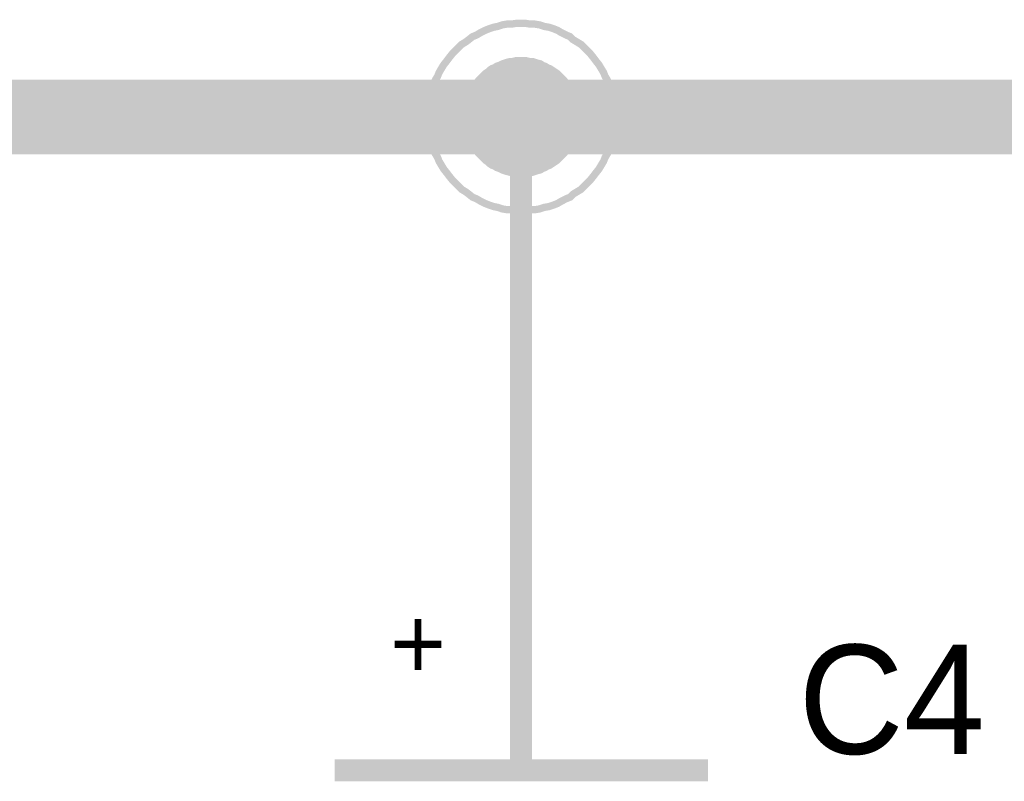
# Model space of a CAD drawing. Extents: x 0 to 22, y 0 to 17.
# Tile 24 of 58: x 8.232 to 8.759, y 12.244 to 12.652. Entities that reach past the tile are written whole.
import ezdxf

# ---------------------------------------------------------------- set-up
doc = ezdxf.new("R2010")
doc.units = 0
doc.layers.add('SHEET', color=255, linetype='CONTINUOUS')

msp = doc.modelspace()

# ---------------------------------------------------------------- linework, layer by layer
at = {"layer": 'SHEET'}
for points, const_width in [([(8.45053, 12.59975), (8.45053, 12.60225), (8.45094, 12.60476), (8.45094, 12.60726), (8.45136, 12.60977), (8.4522, 12.61227), (8.45261, 12.61477), (8.45345, 12.61686), (8.45428, 12.61937), (8.45554, 12.62145), (8.45637, 12.62354), (8.45762, 12.62563), (8.45887, 12.62771), (8.46054, 12.6298), (8.4618, 12.63147), (8.46346, 12.63356), (8.46513, 12.63523), (8.4668, 12.63689), (8.46847, 12.63856), (8.47056, 12.63982), (8.47223, 12.64107), (8.47432, 12.64274), (8.4764, 12.64357), (8.47849, 12.64482), (8.48099, 12.64608), (8.48308, 12.64691), (8.48558, 12.64775), (8.48767, 12.64816), (8.49017, 12.649), (8.49268, 12.64942), (8.49518, 12.64942), (8.49769, 12.64983), (8.50019, 12.64983)], 0.0039), ([(8.45053, 12.59975), (8.45053, 12.60225), (8.45094, 12.60476), (8.45094, 12.60726), (8.45136, 12.60977), (8.4522, 12.61227), (8.45261, 12.61477), (8.45345, 12.61686), (8.45428, 12.61937), (8.45554, 12.62145), (8.45637, 12.62354), (8.45762, 12.62563), (8.45887, 12.62771), (8.46054, 12.6298), (8.4618, 12.63147), (8.46346, 12.63356), (8.46513, 12.63523), (8.4668, 12.63689), (8.46847, 12.63856), (8.47056, 12.63982), (8.47223, 12.64107), (8.47432, 12.64274), (8.4764, 12.64357), (8.47849, 12.64482), (8.48099, 12.64608), (8.48308, 12.64691), (8.48558, 12.64775), (8.48767, 12.64816), (8.49017, 12.649), (8.49268, 12.64942), (8.49518, 12.64942), (8.49769, 12.64983), (8.50019, 12.64983)], 0.0039), ([(8.45053, 12.59975), (8.45053, 12.60225), (8.45094, 12.60476), (8.45094, 12.60726), (8.45136, 12.60977), (8.4522, 12.61227), (8.45261, 12.61477), (8.45345, 12.61686), (8.45428, 12.61937), (8.45554, 12.62145), (8.45637, 12.62354), (8.45762, 12.62563), (8.45887, 12.62771), (8.46054, 12.6298), (8.4618, 12.63147), (8.46346, 12.63356), (8.46513, 12.63523), (8.4668, 12.63689), (8.46847, 12.63856), (8.47056, 12.63982), (8.47223, 12.64107), (8.47432, 12.64274), (8.4764, 12.64357), (8.47849, 12.64482), (8.48099, 12.64608), (8.48308, 12.64691), (8.48558, 12.64775), (8.48767, 12.64816), (8.49017, 12.649), (8.49268, 12.64942), (8.49518, 12.64942), (8.49769, 12.64983), (8.50019, 12.64983)], 0.0039), ([(8.45053, 12.59975), (8.45053, 12.60225), (8.45094, 12.60476), (8.45094, 12.60726), (8.45136, 12.60977), (8.4522, 12.61227), (8.45261, 12.61477), (8.45345, 12.61686), (8.45428, 12.61937), (8.45554, 12.62145), (8.45637, 12.62354), (8.45762, 12.62563), (8.45887, 12.62771), (8.46054, 12.6298), (8.4618, 12.63147), (8.46346, 12.63356), (8.46513, 12.63523), (8.4668, 12.63689), (8.46847, 12.63856), (8.47056, 12.63982), (8.47223, 12.64107), (8.47432, 12.64274), (8.4764, 12.64357), (8.47849, 12.64482), (8.48099, 12.64608), (8.48308, 12.64691), (8.48558, 12.64775), (8.48767, 12.64816), (8.49017, 12.649), (8.49268, 12.64942), (8.49518, 12.64942), (8.49769, 12.64983), (8.50019, 12.64983)], 0.0039), ([(8.50019, 12.64983), (8.50019, 12.64983)], 0.0039), ([(8.50019, 12.64983), (8.50269, 12.64983), (8.5052, 12.64942), (8.5077, 12.64942), (8.51021, 12.649), (8.51271, 12.64816), (8.51521, 12.64775), (8.51772, 12.64691), (8.5198, 12.64608), (8.52189, 12.64482), (8.52439, 12.64357), (8.52648, 12.64274), (8.52815, 12.64107), (8.53024, 12.63982), (8.53232, 12.63856), (8.53399, 12.63689), (8.53566, 12.63523), (8.53733, 12.63356), (8.539, 12.63147), (8.54025, 12.6298), (8.54192, 12.62771), (8.54317, 12.62563), (8.54443, 12.62354), (8.54526, 12.62145), (8.54651, 12.61937), (8.54735, 12.61686), (8.54818, 12.61477), (8.5486, 12.61227), (8.54943, 12.60977), (8.54985, 12.60726), (8.54985, 12.60476), (8.55027, 12.60225), (8.55027, 12.59975)], 0.0039), ([(8.50019, 12.64983), (8.50019, 12.64983)], 0.0039), ([(8.50019, 12.64983), (8.50269, 12.64983), (8.5052, 12.64942), (8.5077, 12.64942), (8.51021, 12.649), (8.51271, 12.64816), (8.51521, 12.64775), (8.51772, 12.64691), (8.5198, 12.64608), (8.52189, 12.64482), (8.52439, 12.64357), (8.52648, 12.64274), (8.52815, 12.64107), (8.53024, 12.63982), (8.53232, 12.63856), (8.53399, 12.63689), (8.53566, 12.63523), (8.53733, 12.63356), (8.539, 12.63147), (8.54025, 12.6298), (8.54192, 12.62771), (8.54317, 12.62563), (8.54443, 12.62354), (8.54526, 12.62145), (8.54651, 12.61937), (8.54735, 12.61686), (8.54818, 12.61477), (8.5486, 12.61227), (8.54943, 12.60977), (8.54985, 12.60726), (8.54985, 12.60476), (8.55027, 12.60225), (8.55027, 12.59975)], 0.0039), ([(8.50019, 12.64983), (8.50019, 12.64983)], 0.0039), ([(8.50019, 12.64983), (8.50269, 12.64983), (8.5052, 12.64942), (8.5077, 12.64942), (8.51021, 12.649), (8.51271, 12.64816), (8.51521, 12.64775), (8.51772, 12.64691), (8.5198, 12.64608), (8.52189, 12.64482), (8.52439, 12.64357), (8.52648, 12.64274), (8.52815, 12.64107), (8.53024, 12.63982), (8.53232, 12.63856), (8.53399, 12.63689), (8.53566, 12.63523), (8.53733, 12.63356), (8.539, 12.63147), (8.54025, 12.6298), (8.54192, 12.62771), (8.54317, 12.62563), (8.54443, 12.62354), (8.54526, 12.62145), (8.54651, 12.61937), (8.54735, 12.61686), (8.54818, 12.61477), (8.5486, 12.61227), (8.54943, 12.60977), (8.54985, 12.60726), (8.54985, 12.60476), (8.55027, 12.60225), (8.55027, 12.59975)], 0.0039), ([(8.50019, 12.64983), (8.50019, 12.64983)], 0.0039), ([(8.50019, 12.64983), (8.50269, 12.64983), (8.5052, 12.64942), (8.5077, 12.64942), (8.51021, 12.649), (8.51271, 12.64816), (8.51521, 12.64775), (8.51772, 12.64691), (8.5198, 12.64608), (8.52189, 12.64482), (8.52439, 12.64357), (8.52648, 12.64274), (8.52815, 12.64107), (8.53024, 12.63982), (8.53232, 12.63856), (8.53399, 12.63689), (8.53566, 12.63523), (8.53733, 12.63356), (8.539, 12.63147), (8.54025, 12.6298), (8.54192, 12.62771), (8.54317, 12.62563), (8.54443, 12.62354), (8.54526, 12.62145), (8.54651, 12.61937), (8.54735, 12.61686), (8.54818, 12.61477), (8.5486, 12.61227), (8.54943, 12.60977), (8.54985, 12.60726), (8.54985, 12.60476), (8.55027, 12.60225), (8.55027, 12.59975)], 0.0039), ([(8.47056, 12.59975), (8.47056, 12.60142), (8.47056, 12.60267), (8.47098, 12.60434), (8.47098, 12.60601), (8.47139, 12.60726), (8.47181, 12.60851), (8.47223, 12.61018), (8.47306, 12.61144), (8.47348, 12.61269), (8.47432, 12.61394), (8.47473, 12.61519), (8.47557, 12.61644), (8.4764, 12.6177), (8.47724, 12.61895), (8.47849, 12.6202), (8.47932, 12.62104), (8.48016, 12.62187), (8.48141, 12.62312), (8.48266, 12.62396), (8.4835, 12.62479), (8.48475, 12.62563), (8.486, 12.62604), (8.48725, 12.62688), (8.4885, 12.6273), (8.49017, 12.62813), (8.49143, 12.62855), (8.49268, 12.62896), (8.49435, 12.62938), (8.4956, 12.62938), (8.49727, 12.6298), (8.49852, 12.6298), (8.50019, 12.6298)], 0.0039), ([(8.47056, 12.59975), (8.47056, 12.60142), (8.47056, 12.60267), (8.47098, 12.60434), (8.47098, 12.60601), (8.47139, 12.60726), (8.47181, 12.60851), (8.47223, 12.61018), (8.47306, 12.61144), (8.47348, 12.61269), (8.47432, 12.61394), (8.47473, 12.61519), (8.47557, 12.61644), (8.4764, 12.6177), (8.47724, 12.61895), (8.47849, 12.6202), (8.47932, 12.62104), (8.48016, 12.62187), (8.48141, 12.62312), (8.48266, 12.62396), (8.4835, 12.62479), (8.48475, 12.62563), (8.486, 12.62604), (8.48725, 12.62688), (8.4885, 12.6273), (8.49017, 12.62813), (8.49143, 12.62855), (8.49268, 12.62896), (8.49435, 12.62938), (8.4956, 12.62938), (8.49727, 12.6298), (8.49852, 12.6298), (8.50019, 12.6298)], 0.0039), ([(8.47056, 12.59975), (8.47056, 12.60142), (8.47056, 12.60267), (8.47098, 12.60434), (8.47098, 12.60601), (8.47139, 12.60726), (8.47181, 12.60851), (8.47223, 12.61018), (8.47306, 12.61144), (8.47348, 12.61269), (8.47432, 12.61394), (8.47473, 12.61519), (8.47557, 12.61644), (8.4764, 12.6177), (8.47724, 12.61895), (8.47849, 12.6202), (8.47932, 12.62104), (8.48016, 12.62187), (8.48141, 12.62312), (8.48266, 12.62396), (8.4835, 12.62479), (8.48475, 12.62563), (8.486, 12.62604), (8.48725, 12.62688), (8.4885, 12.6273), (8.49017, 12.62813), (8.49143, 12.62855), (8.49268, 12.62896), (8.49435, 12.62938), (8.4956, 12.62938), (8.49727, 12.6298), (8.49852, 12.6298), (8.50019, 12.6298)], 0.0039), ([(8.47056, 12.59975), (8.47056, 12.60142), (8.47056, 12.60267), (8.47098, 12.60434), (8.47098, 12.60601), (8.47139, 12.60726), (8.47181, 12.60851), (8.47223, 12.61018), (8.47306, 12.61144), (8.47348, 12.61269), (8.47432, 12.61394), (8.47473, 12.61519), (8.47557, 12.61644), (8.4764, 12.6177), (8.47724, 12.61895), (8.47849, 12.6202), (8.47932, 12.62104), (8.48016, 12.62187), (8.48141, 12.62312), (8.48266, 12.62396), (8.4835, 12.62479), (8.48475, 12.62563), (8.486, 12.62604), (8.48725, 12.62688), (8.4885, 12.6273), (8.49017, 12.62813), (8.49143, 12.62855), (8.49268, 12.62896), (8.49435, 12.62938), (8.4956, 12.62938), (8.49727, 12.6298), (8.49852, 12.6298), (8.50019, 12.6298)], 0.0039), ([(8.50019, 12.6298), (8.50019, 12.6298)], 0.0039), ([(8.50019, 12.6298), (8.50186, 12.6298), (8.50311, 12.6298), (8.50478, 12.62938), (8.50645, 12.62938), (8.5077, 12.62896), (8.50895, 12.62855), (8.51062, 12.62813), (8.51187, 12.6273), (8.51313, 12.62688), (8.51438, 12.62604), (8.51563, 12.62563), (8.51688, 12.62479), (8.51813, 12.62396), (8.51939, 12.62312), (8.52064, 12.62187), (8.52147, 12.62104), (8.52231, 12.6202), (8.52356, 12.61895), (8.52439, 12.6177), (8.52523, 12.61644), (8.52606, 12.61519), (8.52648, 12.61394), (8.52732, 12.61269), (8.52773, 12.61144), (8.52857, 12.61018), (8.52899, 12.60851), (8.5294, 12.60726), (8.52982, 12.60601), (8.52982, 12.60434), (8.53024, 12.60267), (8.53024, 12.60142), (8.53024, 12.59975)], 0.0039), ([(8.50019, 12.6298), (8.50019, 12.6298)], 0.0039), ([(8.50019, 12.6298), (8.50186, 12.6298), (8.50311, 12.6298), (8.50478, 12.62938), (8.50645, 12.62938), (8.5077, 12.62896), (8.50895, 12.62855), (8.51062, 12.62813), (8.51187, 12.6273), (8.51313, 12.62688), (8.51438, 12.62604), (8.51563, 12.62563), (8.51688, 12.62479), (8.51813, 12.62396), (8.51939, 12.62312), (8.52064, 12.62187), (8.52147, 12.62104), (8.52231, 12.6202), (8.52356, 12.61895), (8.52439, 12.6177), (8.52523, 12.61644), (8.52606, 12.61519), (8.52648, 12.61394), (8.52732, 12.61269), (8.52773, 12.61144), (8.52857, 12.61018), (8.52899, 12.60851), (8.5294, 12.60726), (8.52982, 12.60601), (8.52982, 12.60434), (8.53024, 12.60267), (8.53024, 12.60142), (8.53024, 12.59975)], 0.0039), ([(8.50019, 12.6298), (8.50019, 12.6298)], 0.0039), ([(8.50019, 12.6298), (8.50186, 12.6298), (8.50311, 12.6298), (8.50478, 12.62938), (8.50645, 12.62938), (8.5077, 12.62896), (8.50895, 12.62855), (8.51062, 12.62813), (8.51187, 12.6273), (8.51313, 12.62688), (8.51438, 12.62604), (8.51563, 12.62563), (8.51688, 12.62479), (8.51813, 12.62396), (8.51939, 12.62312), (8.52064, 12.62187), (8.52147, 12.62104), (8.52231, 12.6202), (8.52356, 12.61895), (8.52439, 12.6177), (8.52523, 12.61644), (8.52606, 12.61519), (8.52648, 12.61394), (8.52732, 12.61269), (8.52773, 12.61144), (8.52857, 12.61018), (8.52899, 12.60851), (8.5294, 12.60726), (8.52982, 12.60601), (8.52982, 12.60434), (8.53024, 12.60267), (8.53024, 12.60142), (8.53024, 12.59975)], 0.0039), ([(8.50019, 12.6298), (8.50019, 12.6298)], 0.0039), ([(8.50019, 12.6298), (8.50186, 12.6298), (8.50311, 12.6298), (8.50478, 12.62938), (8.50645, 12.62938), (8.5077, 12.62896), (8.50895, 12.62855), (8.51062, 12.62813), (8.51187, 12.6273), (8.51313, 12.62688), (8.51438, 12.62604), (8.51563, 12.62563), (8.51688, 12.62479), (8.51813, 12.62396), (8.51939, 12.62312), (8.52064, 12.62187), (8.52147, 12.62104), (8.52231, 12.6202), (8.52356, 12.61895), (8.52439, 12.6177), (8.52523, 12.61644), (8.52606, 12.61519), (8.52648, 12.61394), (8.52732, 12.61269), (8.52773, 12.61144), (8.52857, 12.61018), (8.52899, 12.60851), (8.5294, 12.60726), (8.52982, 12.60601), (8.52982, 12.60434), (8.53024, 12.60267), (8.53024, 12.60142), (8.53024, 12.59975)], 0.0039), ([(7.60042, 12.59975), (8.50019, 12.59975), (9.40037, 12.59975), (10.30014, 12.59975), (12.60005, 12.59975)], 0.04), ([(8.50019, 12.54967), (8.49769, 12.54967), (8.49518, 12.55008), (8.49268, 12.55008), (8.49017, 12.5505), (8.48767, 12.55134), (8.48558, 12.55175), (8.48308, 12.55259), (8.48099, 12.55342), (8.47849, 12.55467), (8.4764, 12.55593), (8.47432, 12.55676), (8.47223, 12.55843), (8.47056, 12.55968), (8.46847, 12.56093), (8.4668, 12.5626), (8.46513, 12.56427), (8.46346, 12.56594), (8.4618, 12.56803), (8.46054, 12.5697), (8.45887, 12.57179), (8.45762, 12.57387), (8.45637, 12.57596), (8.45554, 12.57805), (8.45428, 12.58013), (8.45345, 12.58264), (8.45261, 12.58472), (8.4522, 12.58723), (8.45136, 12.58973), (8.45094, 12.59224), (8.45094, 12.59474), (8.45053, 12.59725), (8.45053, 12.59975)], 0.0039), ([(8.45053, 12.59975), (8.45053, 12.59975)], 0.0039), ([(8.50019, 12.54967), (8.49769, 12.54967), (8.49518, 12.55008), (8.49268, 12.55008), (8.49017, 12.5505), (8.48767, 12.55134), (8.48558, 12.55175), (8.48308, 12.55259), (8.48099, 12.55342), (8.47849, 12.55467), (8.4764, 12.55593), (8.47432, 12.55676), (8.47223, 12.55843), (8.47056, 12.55968), (8.46847, 12.56093), (8.4668, 12.5626), (8.46513, 12.56427), (8.46346, 12.56594), (8.4618, 12.56803), (8.46054, 12.5697), (8.45887, 12.57179), (8.45762, 12.57387), (8.45637, 12.57596), (8.45554, 12.57805), (8.45428, 12.58013), (8.45345, 12.58264), (8.45261, 12.58472), (8.4522, 12.58723), (8.45136, 12.58973), (8.45094, 12.59224), (8.45094, 12.59474), (8.45053, 12.59725), (8.45053, 12.59975)], 0.0039), ([(8.45053, 12.59975), (8.45053, 12.59975)], 0.0039), ([(8.50019, 12.54967), (8.49769, 12.54967), (8.49518, 12.55008), (8.49268, 12.55008), (8.49017, 12.5505), (8.48767, 12.55134), (8.48558, 12.55175), (8.48308, 12.55259), (8.48099, 12.55342), (8.47849, 12.55467), (8.4764, 12.55593), (8.47432, 12.55676), (8.47223, 12.55843), (8.47056, 12.55968), (8.46847, 12.56093), (8.4668, 12.5626), (8.46513, 12.56427), (8.46346, 12.56594), (8.4618, 12.56803), (8.46054, 12.5697), (8.45887, 12.57179), (8.45762, 12.57387), (8.45637, 12.57596), (8.45554, 12.57805), (8.45428, 12.58013), (8.45345, 12.58264), (8.45261, 12.58472), (8.4522, 12.58723), (8.45136, 12.58973), (8.45094, 12.59224), (8.45094, 12.59474), (8.45053, 12.59725), (8.45053, 12.59975)], 0.0039), ([(8.45053, 12.59975), (8.45053, 12.59975)], 0.0039), ([(8.50019, 12.54967), (8.49769, 12.54967), (8.49518, 12.55008), (8.49268, 12.55008), (8.49017, 12.5505), (8.48767, 12.55134), (8.48558, 12.55175), (8.48308, 12.55259), (8.48099, 12.55342), (8.47849, 12.55467), (8.4764, 12.55593), (8.47432, 12.55676), (8.47223, 12.55843), (8.47056, 12.55968), (8.46847, 12.56093), (8.4668, 12.5626), (8.46513, 12.56427), (8.46346, 12.56594), (8.4618, 12.56803), (8.46054, 12.5697), (8.45887, 12.57179), (8.45762, 12.57387), (8.45637, 12.57596), (8.45554, 12.57805), (8.45428, 12.58013), (8.45345, 12.58264), (8.45261, 12.58472), (8.4522, 12.58723), (8.45136, 12.58973), (8.45094, 12.59224), (8.45094, 12.59474), (8.45053, 12.59725), (8.45053, 12.59975)], 0.0039), ([(8.45053, 12.59975), (8.45053, 12.59975)], 0.0039), ([(8.50019, 12.5697), (8.49852, 12.5697), (8.49727, 12.5697), (8.4956, 12.57012), (8.49435, 12.57012), (8.49268, 12.57053), (8.49143, 12.57095), (8.49017, 12.57137), (8.4885, 12.5722), (8.48725, 12.57262), (8.486, 12.57346), (8.48475, 12.57387), (8.4835, 12.57471), (8.48266, 12.57554), (8.48141, 12.57638), (8.48016, 12.57763), (8.47932, 12.57846), (8.47849, 12.5793), (8.47724, 12.58055), (8.4764, 12.5818), (8.47557, 12.58306), (8.47473, 12.58431), (8.47432, 12.58556), (8.47348, 12.58681), (8.47306, 12.58806), (8.47223, 12.58932), (8.47181, 12.59098), (8.47139, 12.59224), (8.47098, 12.59349), (8.47098, 12.59516), (8.47056, 12.59683), (8.47056, 12.59808), (8.47056, 12.59975)], 0.0039), ([(8.47056, 12.59975), (8.47056, 12.59975)], 0.0039), ([(8.50019, 12.5697), (8.49852, 12.5697), (8.49727, 12.5697), (8.4956, 12.57012), (8.49435, 12.57012), (8.49268, 12.57053), (8.49143, 12.57095), (8.49017, 12.57137), (8.4885, 12.5722), (8.48725, 12.57262), (8.486, 12.57346), (8.48475, 12.57387), (8.4835, 12.57471), (8.48266, 12.57554), (8.48141, 12.57638), (8.48016, 12.57763), (8.47932, 12.57846), (8.47849, 12.5793), (8.47724, 12.58055), (8.4764, 12.5818), (8.47557, 12.58306), (8.47473, 12.58431), (8.47432, 12.58556), (8.47348, 12.58681), (8.47306, 12.58806), (8.47223, 12.58932), (8.47181, 12.59098), (8.47139, 12.59224), (8.47098, 12.59349), (8.47098, 12.59516), (8.47056, 12.59683), (8.47056, 12.59808), (8.47056, 12.59975)], 0.0039), ([(8.47056, 12.59975), (8.47056, 12.59975)], 0.0039), ([(8.50019, 12.5697), (8.49852, 12.5697), (8.49727, 12.5697), (8.4956, 12.57012), (8.49435, 12.57012), (8.49268, 12.57053), (8.49143, 12.57095), (8.49017, 12.57137), (8.4885, 12.5722), (8.48725, 12.57262), (8.486, 12.57346), (8.48475, 12.57387), (8.4835, 12.57471), (8.48266, 12.57554), (8.48141, 12.57638), (8.48016, 12.57763), (8.47932, 12.57846), (8.47849, 12.5793), (8.47724, 12.58055), (8.4764, 12.5818), (8.47557, 12.58306), (8.47473, 12.58431), (8.47432, 12.58556), (8.47348, 12.58681), (8.47306, 12.58806), (8.47223, 12.58932), (8.47181, 12.59098), (8.47139, 12.59224), (8.47098, 12.59349), (8.47098, 12.59516), (8.47056, 12.59683), (8.47056, 12.59808), (8.47056, 12.59975)], 0.0039), ([(8.47056, 12.59975), (8.47056, 12.59975)], 0.0039), ([(8.50019, 12.5697), (8.49852, 12.5697), (8.49727, 12.5697), (8.4956, 12.57012), (8.49435, 12.57012), (8.49268, 12.57053), (8.49143, 12.57095), (8.49017, 12.57137), (8.4885, 12.5722), (8.48725, 12.57262), (8.486, 12.57346), (8.48475, 12.57387), (8.4835, 12.57471), (8.48266, 12.57554), (8.48141, 12.57638), (8.48016, 12.57763), (8.47932, 12.57846), (8.47849, 12.5793), (8.47724, 12.58055), (8.4764, 12.5818), (8.47557, 12.58306), (8.47473, 12.58431), (8.47432, 12.58556), (8.47348, 12.58681), (8.47306, 12.58806), (8.47223, 12.58932), (8.47181, 12.59098), (8.47139, 12.59224), (8.47098, 12.59349), (8.47098, 12.59516), (8.47056, 12.59683), (8.47056, 12.59808), (8.47056, 12.59975)], 0.0039), ([(8.47056, 12.59975), (8.47056, 12.59975)], 0.0039), ([(8.50019, 12.5), (8.50019, 12.59975)], 0.0118), ([(8.55027, 12.59975), (8.55027, 12.59725), (8.54985, 12.59474), (8.54985, 12.59224), (8.54943, 12.58973), (8.5486, 12.58723), (8.54818, 12.58472), (8.54735, 12.58264), (8.54651, 12.58013), (8.54526, 12.57805), (8.54443, 12.57596), (8.54317, 12.57387), (8.54192, 12.57179), (8.54025, 12.5697), (8.539, 12.56803), (8.53733, 12.56594), (8.53566, 12.56427), (8.53399, 12.5626), (8.53232, 12.56093), (8.53024, 12.55968), (8.52815, 12.55843), (8.52648, 12.55676), (8.52439, 12.55593), (8.52189, 12.55467), (8.5198, 12.55342), (8.51772, 12.55259), (8.51521, 12.55175), (8.51271, 12.55134), (8.51021, 12.5505), (8.5077, 12.55008), (8.5052, 12.55008), (8.50269, 12.54967), (8.50019, 12.54967)], 0.0039), ([(8.55027, 12.59975), (8.55027, 12.59725), (8.54985, 12.59474), (8.54985, 12.59224), (8.54943, 12.58973), (8.5486, 12.58723), (8.54818, 12.58472), (8.54735, 12.58264), (8.54651, 12.58013), (8.54526, 12.57805), (8.54443, 12.57596), (8.54317, 12.57387), (8.54192, 12.57179), (8.54025, 12.5697), (8.539, 12.56803), (8.53733, 12.56594), (8.53566, 12.56427), (8.53399, 12.5626), (8.53232, 12.56093), (8.53024, 12.55968), (8.52815, 12.55843), (8.52648, 12.55676), (8.52439, 12.55593), (8.52189, 12.55467), (8.5198, 12.55342), (8.51772, 12.55259), (8.51521, 12.55175), (8.51271, 12.55134), (8.51021, 12.5505), (8.5077, 12.55008), (8.5052, 12.55008), (8.50269, 12.54967), (8.50019, 12.54967)], 0.0039), ([(8.55027, 12.59975), (8.55027, 12.59725), (8.54985, 12.59474), (8.54985, 12.59224), (8.54943, 12.58973), (8.5486, 12.58723), (8.54818, 12.58472), (8.54735, 12.58264), (8.54651, 12.58013), (8.54526, 12.57805), (8.54443, 12.57596), (8.54317, 12.57387), (8.54192, 12.57179), (8.54025, 12.5697), (8.539, 12.56803), (8.53733, 12.56594), (8.53566, 12.56427), (8.53399, 12.5626), (8.53232, 12.56093), (8.53024, 12.55968), (8.52815, 12.55843), (8.52648, 12.55676), (8.52439, 12.55593), (8.52189, 12.55467), (8.5198, 12.55342), (8.51772, 12.55259), (8.51521, 12.55175), (8.51271, 12.55134), (8.51021, 12.5505), (8.5077, 12.55008), (8.5052, 12.55008), (8.50269, 12.54967), (8.50019, 12.54967)], 0.0039), ([(8.55027, 12.59975), (8.55027, 12.59725), (8.54985, 12.59474), (8.54985, 12.59224), (8.54943, 12.58973), (8.5486, 12.58723), (8.54818, 12.58472), (8.54735, 12.58264), (8.54651, 12.58013), (8.54526, 12.57805), (8.54443, 12.57596), (8.54317, 12.57387), (8.54192, 12.57179), (8.54025, 12.5697), (8.539, 12.56803), (8.53733, 12.56594), (8.53566, 12.56427), (8.53399, 12.5626), (8.53232, 12.56093), (8.53024, 12.55968), (8.52815, 12.55843), (8.52648, 12.55676), (8.52439, 12.55593), (8.52189, 12.55467), (8.5198, 12.55342), (8.51772, 12.55259), (8.51521, 12.55175), (8.51271, 12.55134), (8.51021, 12.5505), (8.5077, 12.55008), (8.5052, 12.55008), (8.50269, 12.54967), (8.50019, 12.54967)], 0.0039), ([(8.53024, 12.59975), (8.53024, 12.59808), (8.53024, 12.59683), (8.52982, 12.59516), (8.52982, 12.59349), (8.5294, 12.59224), (8.52899, 12.59098), (8.52857, 12.58932), (8.52773, 12.58806), (8.52732, 12.58681), (8.52648, 12.58556), (8.52606, 12.58431), (8.52523, 12.58306), (8.52439, 12.5818), (8.52356, 12.58055), (8.52231, 12.5793), (8.52147, 12.57846), (8.52064, 12.57763), (8.51939, 12.57638), (8.51813, 12.57554), (8.51688, 12.57471), (8.51563, 12.57387), (8.51438, 12.57346), (8.51313, 12.57262), (8.51187, 12.5722), (8.51062, 12.57137), (8.50895, 12.57095), (8.5077, 12.57053), (8.50645, 12.57012), (8.50478, 12.57012), (8.50311, 12.5697), (8.50186, 12.5697), (8.50019, 12.5697)], 0.0039), ([(8.53024, 12.59975), (8.53024, 12.59808), (8.53024, 12.59683), (8.52982, 12.59516), (8.52982, 12.59349), (8.5294, 12.59224), (8.52899, 12.59098), (8.52857, 12.58932), (8.52773, 12.58806), (8.52732, 12.58681), (8.52648, 12.58556), (8.52606, 12.58431), (8.52523, 12.58306), (8.52439, 12.5818), (8.52356, 12.58055), (8.52231, 12.5793), (8.52147, 12.57846), (8.52064, 12.57763), (8.51939, 12.57638), (8.51813, 12.57554), (8.51688, 12.57471), (8.51563, 12.57387), (8.51438, 12.57346), (8.51313, 12.57262), (8.51187, 12.5722), (8.51062, 12.57137), (8.50895, 12.57095), (8.5077, 12.57053), (8.50645, 12.57012), (8.50478, 12.57012), (8.50311, 12.5697), (8.50186, 12.5697), (8.50019, 12.5697)], 0.0039), ([(8.53024, 12.59975), (8.53024, 12.59808), (8.53024, 12.59683), (8.52982, 12.59516), (8.52982, 12.59349), (8.5294, 12.59224), (8.52899, 12.59098), (8.52857, 12.58932), (8.52773, 12.58806), (8.52732, 12.58681), (8.52648, 12.58556), (8.52606, 12.58431), (8.52523, 12.58306), (8.52439, 12.5818), (8.52356, 12.58055), (8.52231, 12.5793), (8.52147, 12.57846), (8.52064, 12.57763), (8.51939, 12.57638), (8.51813, 12.57554), (8.51688, 12.57471), (8.51563, 12.57387), (8.51438, 12.57346), (8.51313, 12.57262), (8.51187, 12.5722), (8.51062, 12.57137), (8.50895, 12.57095), (8.5077, 12.57053), (8.50645, 12.57012), (8.50478, 12.57012), (8.50311, 12.5697), (8.50186, 12.5697), (8.50019, 12.5697)], 0.0039), ([(8.53024, 12.59975), (8.53024, 12.59808), (8.53024, 12.59683), (8.52982, 12.59516), (8.52982, 12.59349), (8.5294, 12.59224), (8.52899, 12.59098), (8.52857, 12.58932), (8.52773, 12.58806), (8.52732, 12.58681), (8.52648, 12.58556), (8.52606, 12.58431), (8.52523, 12.58306), (8.52439, 12.5818), (8.52356, 12.58055), (8.52231, 12.5793), (8.52147, 12.57846), (8.52064, 12.57763), (8.51939, 12.57638), (8.51813, 12.57554), (8.51688, 12.57471), (8.51563, 12.57387), (8.51438, 12.57346), (8.51313, 12.57262), (8.51187, 12.5722), (8.51062, 12.57137), (8.50895, 12.57095), (8.5077, 12.57053), (8.50645, 12.57012), (8.50478, 12.57012), (8.50311, 12.5697), (8.50186, 12.5697), (8.50019, 12.5697)], 0.0039), ([(8.53024, 12.59975), (8.53024, 12.59975), (8.53024, 12.59975), (8.53024, 12.59975), (8.53024, 12.59975), (8.53024, 12.59975), (8.53024, 12.59975), (8.53024, 12.59975), (8.53024, 12.59975), (8.53024, 12.59975), (8.53024, 12.59975), (8.53024, 12.59975), (8.53024, 12.59975), (8.53024, 12.59975), (8.53024, 12.59975), (8.53024, 12.59975), (8.53024, 12.59975), (8.53024, 12.59975), (8.53024, 12.59975), (8.53024, 12.59975), (8.53024, 12.59975), (8.53024, 12.59975), (8.53024, 12.59975), (8.53024, 12.59975), (8.53024, 12.59975), (8.53024, 12.59975), (8.53024, 12.59975), (8.53024, 12.59975), (8.53024, 12.59975), (8.53024, 12.59975), (8.53024, 12.59975), (8.53024, 12.59975), (8.53024, 12.59975)], 0.0039), ([(8.53024, 12.59975), (8.53024, 12.59975)], 0.0039), ([(8.53024, 12.59975), (8.53024, 12.59975), (8.53024, 12.59975), (8.53024, 12.59975), (8.53024, 12.59975), (8.53024, 12.59975), (8.53024, 12.59975), (8.53024, 12.59975), (8.53024, 12.59975), (8.53024, 12.59975), (8.53024, 12.59975), (8.53024, 12.59975), (8.53024, 12.59975), (8.53024, 12.59975), (8.53024, 12.59975), (8.53024, 12.59975), (8.53024, 12.59975), (8.53024, 12.59975), (8.53024, 12.59975), (8.53024, 12.59975), (8.53024, 12.59975), (8.53024, 12.59975), (8.53024, 12.59975), (8.53024, 12.59975), (8.53024, 12.59975), (8.53024, 12.59975), (8.53024, 12.59975), (8.53024, 12.59975), (8.53024, 12.59975), (8.53024, 12.59975), (8.53024, 12.59975), (8.53024, 12.59975), (8.53024, 12.59975)], 0.0039), ([(8.53024, 12.59975), (8.53024, 12.59975)], 0.0039), ([(8.53024, 12.59975), (8.53024, 12.59975), (8.53024, 12.59975), (8.53024, 12.59975), (8.53024, 12.59975), (8.53024, 12.59975), (8.53024, 12.59975), (8.53024, 12.59975), (8.53024, 12.59975), (8.53024, 12.59975), (8.53024, 12.59975), (8.53024, 12.59975), (8.53024, 12.59975), (8.53024, 12.59975), (8.53024, 12.59975), (8.53024, 12.59975), (8.53024, 12.59975), (8.53024, 12.59975), (8.53024, 12.59975), (8.53024, 12.59975), (8.53024, 12.59975), (8.53024, 12.59975), (8.53024, 12.59975), (8.53024, 12.59975), (8.53024, 12.59975), (8.53024, 12.59975), (8.53024, 12.59975), (8.53024, 12.59975), (8.53024, 12.59975), (8.53024, 12.59975), (8.53024, 12.59975), (8.53024, 12.59975), (8.53024, 12.59975)], 0.0039), ([(8.53024, 12.59975), (8.53024, 12.59975)], 0.0039), ([(8.53024, 12.59975), (8.53024, 12.59975), (8.53024, 12.59975), (8.53024, 12.59975), (8.53024, 12.59975), (8.53024, 12.59975), (8.53024, 12.59975), (8.53024, 12.59975), (8.53024, 12.59975), (8.53024, 12.59975), (8.53024, 12.59975), (8.53024, 12.59975), (8.53024, 12.59975), (8.53024, 12.59975), (8.53024, 12.59975), (8.53024, 12.59975), (8.53024, 12.59975), (8.53024, 12.59975), (8.53024, 12.59975), (8.53024, 12.59975), (8.53024, 12.59975), (8.53024, 12.59975), (8.53024, 12.59975), (8.53024, 12.59975), (8.53024, 12.59975), (8.53024, 12.59975), (8.53024, 12.59975), (8.53024, 12.59975), (8.53024, 12.59975), (8.53024, 12.59975), (8.53024, 12.59975), (8.53024, 12.59975), (8.53024, 12.59975)], 0.0039), ([(8.53024, 12.59975), (8.53024, 12.59975)], 0.0039), ([(8.55027, 12.59975), (8.55027, 12.59975), (8.55027, 12.59975), (8.55027, 12.59975), (8.55027, 12.59975), (8.55027, 12.59975), (8.55027, 12.59975), (8.55027, 12.59975), (8.55027, 12.59975), (8.55027, 12.59975), (8.55027, 12.59975), (8.55027, 12.59975), (8.55027, 12.59975), (8.55027, 12.59975), (8.55027, 12.59975), (8.55027, 12.59975), (8.55027, 12.59975), (8.55027, 12.59975), (8.55027, 12.59975), (8.55027, 12.59975), (8.55027, 12.59975), (8.55027, 12.59975), (8.55027, 12.59975), (8.55027, 12.59975), (8.55027, 12.59975), (8.55027, 12.59975), (8.55027, 12.59975), (8.55027, 12.59975), (8.55027, 12.59975), (8.55027, 12.59975), (8.55027, 12.59975), (8.55027, 12.59975), (8.55027, 12.59975)], 0.0039), ([(8.55027, 12.59975), (8.55027, 12.59975)], 0.0039), ([(8.55027, 12.59975), (8.55027, 12.59975), (8.55027, 12.59975), (8.55027, 12.59975), (8.55027, 12.59975), (8.55027, 12.59975), (8.55027, 12.59975), (8.55027, 12.59975), (8.55027, 12.59975), (8.55027, 12.59975), (8.55027, 12.59975), (8.55027, 12.59975), (8.55027, 12.59975), (8.55027, 12.59975), (8.55027, 12.59975), (8.55027, 12.59975), (8.55027, 12.59975), (8.55027, 12.59975), (8.55027, 12.59975), (8.55027, 12.59975), (8.55027, 12.59975), (8.55027, 12.59975), (8.55027, 12.59975), (8.55027, 12.59975), (8.55027, 12.59975), (8.55027, 12.59975), (8.55027, 12.59975), (8.55027, 12.59975), (8.55027, 12.59975), (8.55027, 12.59975), (8.55027, 12.59975), (8.55027, 12.59975), (8.55027, 12.59975)], 0.0039), ([(8.55027, 12.59975), (8.55027, 12.59975)], 0.0039), ([(8.55027, 12.59975), (8.55027, 12.59975), (8.55027, 12.59975), (8.55027, 12.59975), (8.55027, 12.59975), (8.55027, 12.59975), (8.55027, 12.59975), (8.55027, 12.59975), (8.55027, 12.59975), (8.55027, 12.59975), (8.55027, 12.59975), (8.55027, 12.59975), (8.55027, 12.59975), (8.55027, 12.59975), (8.55027, 12.59975), (8.55027, 12.59975), (8.55027, 12.59975), (8.55027, 12.59975), (8.55027, 12.59975), (8.55027, 12.59975), (8.55027, 12.59975), (8.55027, 12.59975), (8.55027, 12.59975), (8.55027, 12.59975), (8.55027, 12.59975), (8.55027, 12.59975), (8.55027, 12.59975), (8.55027, 12.59975), (8.55027, 12.59975), (8.55027, 12.59975), (8.55027, 12.59975), (8.55027, 12.59975), (8.55027, 12.59975)], 0.0039), ([(8.55027, 12.59975), (8.55027, 12.59975)], 0.0039), ([(8.55027, 12.59975), (8.55027, 12.59975), (8.55027, 12.59975), (8.55027, 12.59975), (8.55027, 12.59975), (8.55027, 12.59975), (8.55027, 12.59975), (8.55027, 12.59975), (8.55027, 12.59975), (8.55027, 12.59975), (8.55027, 12.59975), (8.55027, 12.59975), (8.55027, 12.59975), (8.55027, 12.59975), (8.55027, 12.59975), (8.55027, 12.59975), (8.55027, 12.59975), (8.55027, 12.59975), (8.55027, 12.59975), (8.55027, 12.59975), (8.55027, 12.59975), (8.55027, 12.59975), (8.55027, 12.59975), (8.55027, 12.59975), (8.55027, 12.59975), (8.55027, 12.59975), (8.55027, 12.59975), (8.55027, 12.59975), (8.55027, 12.59975), (8.55027, 12.59975), (8.55027, 12.59975), (8.55027, 12.59975), (8.55027, 12.59975)], 0.0039), ([(8.55027, 12.59975), (8.55027, 12.59975)], 0.0039), ([(8.50019, 12.25), (8.50019, 12.5)], 0.0118), ([(8.40045, 12.25), (8.60035, 12.25)], 0.0118)]:
    msp.add_lwpolyline(points, dxfattribs=dict(at, const_width=const_width))
at = {"layer": 'SHEET', "const_width": 0.03}
msp.add_lwpolyline([(8.485, 12.6, 1), (8.515, 12.6, 1)], format="xyb", close=True, dxfattribs=at)

# ---------------------------------------------------------------- texts
at = {"layer": 'SHEET'}
for s, height, p in [('+', 0.0384, (8.43008, 12.29883)), ('C4', 0.058431, (8.64876, 12.25876))]:
    msp.add_text(s, height=height, dxfattribs=at).set_placement(p)

doc.saveas('drawing.dxf')
